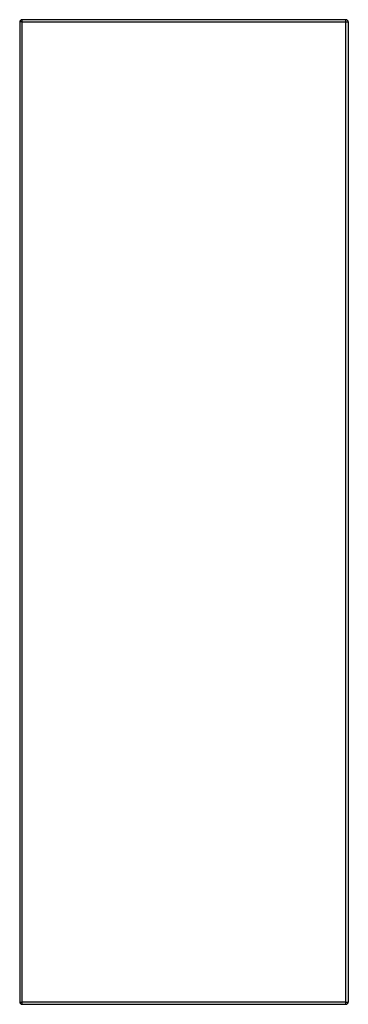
# Model space of a CAD drawing. Header units: inches. Extents: x 18 to 168, y 13 to 111.
# Tile 55 of 90: x 121 to 133, y 45 to 81. Entities that reach past the tile are written whole.
import ezdxf

# ---------------------------------------------------------------- set-up
doc = ezdxf.new("R2010")
doc.units = ezdxf.units.IN
doc.header["$MEASUREMENT"] = 0
doc.layers.add('Visible Edges(ANSI)', color=7, linetype='Continuous', lineweight=25)
doc.layers.add('Visible Tangent Edges(ANSI)', color=7, linetype='Continuous', lineweight=25)

msp = doc.modelspace()

# ---------------------------------------------------------------- linework, layer by layer
at = {"layer": 'Visible Edges(ANSI)'}
for p, q in [((121.337, 81.156), (121.337, 45.324)), ((133.253, 81.24), (121.421, 81.24)), ((133.337, 81.156), (133.337, 45.324)), ((121.421, 45.24), (133.253, 45.24))]:
    msp.add_line(p, q, dxfattribs=at)
for centre, start, end in [((121.421, 81.156), 90, 180), ((133.253, 81.156), 0, 90), ((121.421, 45.324), 180, 270), ((133.253, 45.324), 270, 0)]:
    msp.add_arc(centre, 0.084, start, end, dxfattribs=at)
at = {"layer": 'Visible Tangent Edges(ANSI)'}
for p, q in [((121.421, 81.156), (121.337, 81.156)), ((121.421, 81.156), (121.421, 81.24)), ((121.421, 45.324), (121.421, 81.156)), ((121.421, 81.156), (133.253, 81.156)), ((133.253, 81.156), (133.253, 81.24)), ((133.253, 81.156), (133.337, 81.156)), ((133.253, 45.324), (133.253, 81.156)), ((121.337, 45.324), (121.421, 45.324)), ((121.421, 45.24), (121.421, 45.324)), ((133.253, 45.324), (121.421, 45.324)), ((133.253, 45.24), (133.253, 45.324)), ((133.253, 45.324), (133.337, 45.324))]:
    msp.add_line(p, q, dxfattribs=at)

doc.saveas('drawing.dxf')
